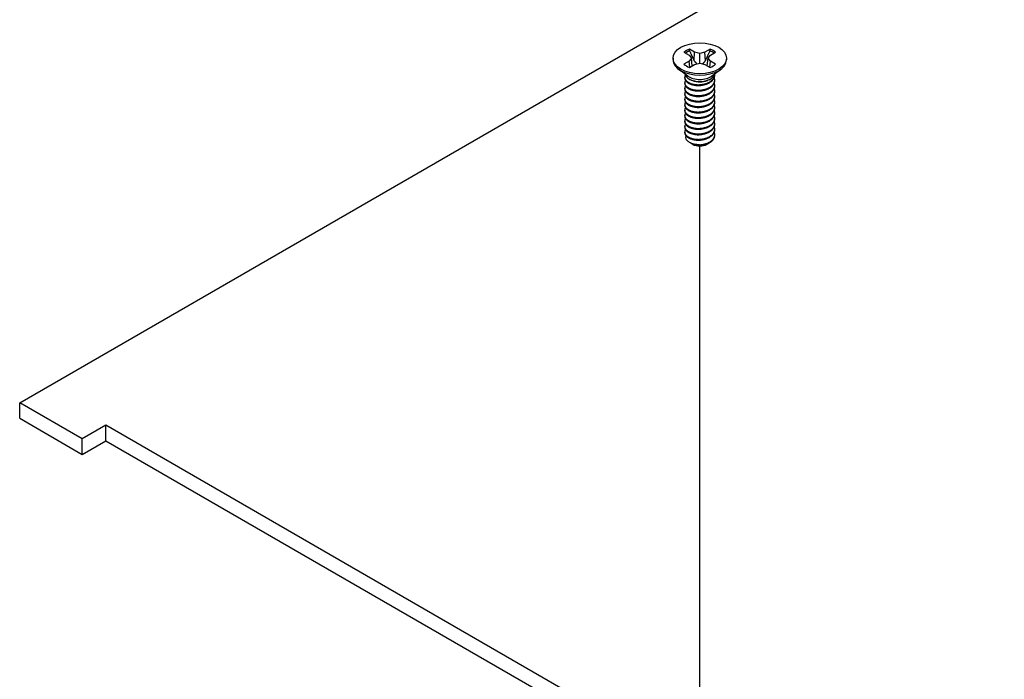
# Model space of a CAD drawing. Header units: millimetres. Extents: x 56 to 1798, y 64 to 1375.
# Tile 71 of 81: x 1186 to 1249, y 1141 to 1183. Entities that reach past the tile are written whole.
import ezdxf

# ---------------------------------------------------------------- set-up
doc = ezdxf.new("R2010")
doc.units = ezdxf.units.MM
doc.header["$LTSCALE"] = 6.666667
doc.layers.add('Tweak Trail (ANSI)', color=7, linetype='Continuous', lineweight=25)
doc.layers.add('Visible (ANSI)', color=7, linetype='Continuous', lineweight=25)

msp = doc.modelspace()

# ---------------------------------------------------------------- linework, layer by layer
at = {"layer": 'Tweak Trail (ANSI)'}
msp.add_line((1229.4884, 1137.7149), (1229.4884, 1174.8954), dxfattribs=at)
at = {"layer": 'Visible (ANSI)'}
for p, q in [((1186.4606, 1158.6511), (1381.5238, 1271.2709)), ((1228.4898, 1180.8253), (1228.8197, 1180.6348)), ((1228.8197, 1180.6348), (1228.9563, 1180.4444)), ((1229.1581, 1180.8302), (1228.8282, 1181.0207)), ((1229.1269, 1180.289), (1229.1581, 1180.8302)), ((1229.488, 1180.7513), (1229.1581, 1180.8302)), ((1229.8179, 1180.8302), (1229.488, 1180.7513)), ((1229.488, 1180.1374), (1229.488, 1180.7513)), ((1230.1478, 1181.0207), (1229.8179, 1180.8302)), ((1229.8491, 1180.289), (1229.8179, 1180.8302)), ((1230.0197, 1180.4444), (1230.1564, 1180.6348)), ((1230.1564, 1180.6348), (1230.4863, 1180.8253)), ((1227.7947, 1180.4444), (1227.7947, 1180.3489)), ((1228.8197, 1180.2539), (1228.4898, 1180.0634)), ((1228.9563, 1180.4444), (1228.8197, 1180.2539)), ((1228.8523, 1179.8819), (1228.8197, 1180.2539)), ((1228.8282, 1179.868), (1229.1581, 1180.0585)), ((1229.0109, 1179.9735), (1228.9563, 1180.4444)), ((1229.1581, 1180.0585), (1229.488, 1180.1374)), ((1229.488, 1180.1374), (1229.8179, 1180.0585)), ((1229.8179, 1180.0585), (1230.1478, 1179.868)), ((1229.9651, 1179.9735), (1230.0197, 1180.4444)), ((1230.1564, 1180.2539), (1230.0197, 1180.4444)), ((1230.1237, 1179.8819), (1230.1564, 1180.2539)), ((1230.4863, 1180.0634), (1230.1564, 1180.2539)), ((1231.1814, 1180.4444), (1231.1814, 1180.3489)), ((1228.7401, 1179.3126), (1228.1524, 1179.748)), ((1230.236, 1179.3126), (1230.8237, 1179.748)), ((1230.4363, 1179.3637), (1230.4363, 1179.4069)), ((1228.5398, 1179.1909), (1228.5398, 1179.2341)), ((1228.5398, 1178.8452), (1228.5398, 1178.8884)), ((1228.9513, 1179.0536), (1228.8175, 1179.1309)), ((1230.0728, 1179.0814), (1230.1586, 1179.1309)), ((1230.4363, 1179.018), (1230.4363, 1179.0612)), ((1230.4363, 1178.6724), (1230.4363, 1178.7156)), ((1228.5398, 1178.4996), (1228.5398, 1178.5428)), ((1228.5398, 1178.1539), (1228.5398, 1178.1971)), ((1230.4363, 1178.3267), (1230.4363, 1178.3699)), ((1230.4363, 1177.9811), (1230.4363, 1178.0243)), ((1228.5398, 1177.8083), (1228.5398, 1177.8515)), ((1228.5398, 1177.4626), (1228.5398, 1177.5058)), ((1230.4363, 1177.6354), (1230.4363, 1177.6786)), ((1228.5398, 1177.117), (1228.5398, 1177.1602)), ((1228.5398, 1176.7713), (1228.5398, 1176.8145)), ((1230.4363, 1177.2898), (1230.4363, 1177.333)), ((1230.4363, 1176.9441), (1230.4363, 1176.9873)), ((1228.5398, 1176.4257), (1228.5398, 1176.4689)), ((1228.5398, 1176.08), (1228.5398, 1176.1232)), ((1230.4363, 1176.5985), (1230.4363, 1176.6417)), ((1230.4363, 1176.2528), (1230.4363, 1176.296)), ((1228.5398, 1175.7344), (1228.5398, 1175.7776)), ((1230.4363, 1175.9072), (1230.4363, 1175.9504)), ((1230.4363, 1175.5615), (1230.4363, 1175.6047)), ((1228.9854, 1175.0348), (1228.8416, 1175.1178)), ((1229.042, 1175.0021), (1229.02, 1175.0148)), ((1229.934, 1175.0021), (1229.99, 1175.0344)), ((1190.4119, 1156.3698), (1186.4606, 1158.6511)), ((1186.4606, 1157.6695), (1186.4606, 1158.6511)), ((1186.4606, 1157.6695), (1190.4119, 1155.3882)), ((1191.9086, 1157.2339), (1190.4119, 1156.3698)), ((1512.5756, 972.0968), (1191.9086, 1157.2339)), ((1191.9086, 1156.2523), (1191.9086, 1157.2339)), ((1190.4119, 1155.3882), (1190.4119, 1156.3698)), ((1190.4119, 1155.3882), (1191.9086, 1156.2523)), ((1191.9086, 1156.2523), (1511.7255, 971.606))]:
    msp.add_line(p, q, dxfattribs=at)
msp.add_ellipse((1229.488, 1180.4444), major_axis=(-1.6933, 0), ratio=0.5773503, dxfattribs=at)
for centre, major_axis, start_param, end_param in [((1229.488, 1180.4444), (-1.1966, 0), 5.2964292, 5.6991451), ((1229.488, 1180.3496), (1.1655, 0), 2.1582809, 2.4621423), ((1229.488, 1180.3496), (1.1655, 0), 0.6794503, 0.9833118), ((1229.488, 1180.4444), (-1.1966, 0), 3.7256329, 4.1283487), ((1229.488, 1180.3489), (1.6933, 0), 3.1415927, 6.2831853), ((1229.488, 1180.4444), (1.1966, 0), 3.7256329, 4.1283487), ((1229.488, 1180.4444), (1.1966, 0), 5.2964292, 5.6991451), ((1229.488, 1179.518), (-0.9483, 0), 0.1125394, 3.0290532), ((1229.488, 1179.6491), (-0.9483, 0), 0.6619784, 2.4796143), ((1229.488, 1175.285), (-0.6619, 0), 0.7451822, 1.249855), ((1229.488, 1175.2596), (-0.6308, 0), 0.7853982, 2.3561945), ((1229.488, 1175.5188), (0.9483, 0), 4.7032698, 5.4977871)]:
    msp.add_ellipse(centre, major_axis=major_axis, ratio=0.5773503, start_param=start_param, end_param=end_param, dxfattribs=at)
for points, weights in [([(1228.842, 1180.9097), (1228.8352, 1180.9645), (1228.8282, 1181.0207)], [1.01218915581, 1.01172679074, 1.01110160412]), ([(1228.842, 1180.9097), (1229.0186, 1180.5241), (1229.1269, 1180.289)], [1.53696783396, 1.9683578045, 2.37346205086]), ([(1229.8491, 1180.289), (1229.9575, 1180.5241), (1230.134, 1180.9097)], [2.37346205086, 1.9683578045, 1.53696783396]), ([(1230.134, 1180.9097), (1230.1409, 1180.9645), (1230.1478, 1181.0207)], [1.01218915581, 1.01172679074, 1.01110160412]), ([(1229.1269, 1180.289), (1229.2249, 1180.1723), (1229.3011, 1180.0927)], [2.07391766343, 2.27571812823, 2.43161931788]), ([(1229.675, 1180.0927), (1229.7512, 1180.1723), (1229.8491, 1180.289)], [2.43161931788, 2.27571812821, 2.07391766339]), ([(1228.5398, 1179.1909), (1228.5398, 1178.9871), (1228.8175, 1178.8475)], [0.949184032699, 0.900099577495, 1]), ([(1228.5398, 1178.8452), (1228.5398, 1178.6415), (1228.8175, 1178.5018)], [0.949184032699, 0.900099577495, 1]), ([(1229.1552, 1178.7452), (1229.3886, 1178.6894), (1229.6504, 1178.7482)], [0.949605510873, 0.900605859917, 0.99630538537]), ([(1228.5398, 1178.4996), (1228.5398, 1178.2958), (1228.8175, 1178.1562)], [0.949184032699, 0.900099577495, 1]), ([(1228.5398, 1178.1539), (1228.5398, 1177.9502), (1228.8175, 1177.8105)], [0.949184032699, 0.900099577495, 1]), ([(1229.1552, 1178.3995), (1229.3886, 1178.3438), (1229.6504, 1178.4026)], [0.949605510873, 0.900605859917, 0.99630538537]), ([(1229.1552, 1178.0539), (1229.3886, 1177.9981), (1229.6504, 1178.0569)], [0.949605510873, 0.900605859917, 0.99630538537]), ([(1228.5398, 1177.8083), (1228.5398, 1177.6045), (1228.8175, 1177.4649)], [0.949184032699, 0.900099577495, 1]), ([(1228.5398, 1177.4626), (1228.5398, 1177.2589), (1228.8175, 1177.1192)], [0.949184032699, 0.900099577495, 1]), ([(1229.1552, 1177.7082), (1229.3886, 1177.6525), (1229.6504, 1177.7113)], [0.949605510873, 0.900605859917, 0.99630538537]), ([(1229.1552, 1177.3626), (1229.3886, 1177.3068), (1229.6504, 1177.3656)], [0.949605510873, 0.900605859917, 0.99630538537]), ([(1228.5398, 1177.117), (1228.5398, 1176.9132), (1228.8175, 1176.7736)], [0.949184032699, 0.900099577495, 1]), ([(1228.5398, 1176.7713), (1228.5398, 1176.5676), (1228.8175, 1176.4279)], [0.949184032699, 0.900099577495, 1]), ([(1229.1552, 1177.0169), (1229.3886, 1176.9612), (1229.6504, 1177.0199)], [0.949605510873, 0.900605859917, 0.99630538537]), ([(1228.5398, 1176.4257), (1228.5398, 1176.2219), (1228.8175, 1176.0823)], [0.949184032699, 0.900099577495, 1]), ([(1229.1552, 1176.6713), (1229.3886, 1176.6155), (1229.6504, 1176.6743)], [0.949605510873, 0.900605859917, 0.99630538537]), ([(1229.1552, 1176.3256), (1229.3886, 1176.2699), (1229.6504, 1176.3286)], [0.949605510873, 0.900605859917, 0.99630538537]), ([(1228.5398, 1176.08), (1228.5398, 1175.8763), (1228.8175, 1175.7366)], [0.949184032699, 0.900099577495, 1]), ([(1228.5398, 1175.7344), (1228.5398, 1175.5306), (1228.8175, 1175.391)], [0.949184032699, 0.900099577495, 1]), ([(1229.1552, 1175.98), (1229.3886, 1175.9242), (1229.6504, 1175.983)], [0.949605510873, 0.900605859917, 0.99630538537]), ([(1229.1552, 1175.6343), (1229.3886, 1175.5786), (1229.6504, 1175.6373)], [0.949605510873, 0.900605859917, 0.99630538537]), ([(1229.1552, 1175.2887), (1229.3886, 1175.2329), (1229.6504, 1175.2917)], [0.949605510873, 0.900605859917, 0.99630538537])]:
    msp.add_rational_spline(points, weights, degree=2, dxfattribs=at)
for points, weights, knots in [([(1228.5757, 1179.3687), (1228.5738, 1179.3653), (1228.5721, 1179.3619), (1228.4304, 1179.0854), (1228.8175, 1178.8907)], [0.996214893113, 0.998079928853, 1, 0.866025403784, 1], [0.770684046, 0.770684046, 0.770684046, 0.770833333, 0.770833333, 0.78125, 0.78125, 0.78125]), ([(1228.8175, 1178.8907), (1229.2046, 1178.696), (1229.7335, 1178.8066), (1230.2623, 1178.9172), (1230.404, 1179.2513), (1230.447, 1179.3528), (1230.4328, 1179.4584)], [1, 0.866025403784, 1, 0.866025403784, 1, 0.955116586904, 0.940306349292], [0.78125, 0.78125, 0.78125, 0.791666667, 0.791666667, 0.802083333, 0.802083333, 0.805573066, 0.805573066, 0.805573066]), ([(1228.8175, 1178.8475), (1229.2046, 1178.6527), (1229.7335, 1178.7634), (1230.2623, 1178.874), (1230.404, 1179.2081), (1230.4363, 1179.2843), (1230.4363, 1179.3637)], [1, 0.866025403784, 1, 0.866025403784, 1, 0.965925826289, 0.949184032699], [0.71875, 0.71875, 0.71875, 0.729166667, 0.729166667, 0.739583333, 0.739583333, 0.742232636, 0.742232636, 0.742232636]), ([(1228.5857, 1179.0403), (1228.5783, 1179.0284), (1228.5721, 1179.0162), (1228.4304, 1178.7397), (1228.8175, 1178.545)], [0.987158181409, 0.993237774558, 1, 0.866025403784, 1], [0.707807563, 0.707807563, 0.707807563, 0.708333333, 0.708333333, 0.71875, 0.71875, 0.71875]), ([(1228.5857, 1178.6947), (1228.5783, 1178.6827), (1228.5721, 1178.6706), (1228.4304, 1178.3941), (1228.8175, 1178.1994)], [0.987158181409, 0.993237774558, 1, 0.866025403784, 1], [0.645307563, 0.645307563, 0.645307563, 0.645833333, 0.645833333, 0.65625, 0.65625, 0.65625]), ([(1228.8175, 1178.545), (1229.2046, 1178.3503), (1229.7335, 1178.4609), (1230.2623, 1178.5715), (1230.404, 1178.9057), (1230.4686, 1179.0581), (1230.406, 1179.2129)], [1, 0.866025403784, 1, 0.866025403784, 1, 0.934058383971, 0.933029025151], [0.71875, 0.71875, 0.71875, 0.729166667, 0.729166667, 0.739583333, 0.739583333, 0.744710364, 0.744710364, 0.744710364]), ([(1228.8175, 1178.5018), (1229.2046, 1178.3071), (1229.7335, 1178.4177), (1230.2623, 1178.5283), (1230.404, 1178.8624), (1230.4363, 1178.9386), (1230.4363, 1179.018)], [1, 0.866025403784, 1, 0.866025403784, 1, 0.965925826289, 0.949184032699], [0.65625, 0.65625, 0.65625, 0.666666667, 0.666666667, 0.677083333, 0.677083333, 0.679732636, 0.679732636, 0.679732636]), ([(1228.8175, 1178.1994), (1229.2046, 1178.0047), (1229.7335, 1178.1153), (1230.2623, 1178.2259), (1230.404, 1178.56), (1230.4686, 1178.7125), (1230.406, 1178.8673)], [1, 0.866025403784, 1, 0.866025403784, 1, 0.934058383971, 0.933029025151], [0.65625, 0.65625, 0.65625, 0.666666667, 0.666666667, 0.677083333, 0.677083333, 0.682210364, 0.682210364, 0.682210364]), ([(1228.8175, 1178.1562), (1229.2046, 1177.9614), (1229.7335, 1178.0721), (1230.2623, 1178.1827), (1230.404, 1178.5168), (1230.4363, 1178.593), (1230.4363, 1178.6724)], [1, 0.866025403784, 1, 0.866025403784, 1, 0.965925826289, 0.949184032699], [0.59375, 0.59375, 0.59375, 0.604166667, 0.604166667, 0.614583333, 0.614583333, 0.617232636, 0.617232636, 0.617232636]), ([(1228.5857, 1178.349), (1228.5783, 1178.3371), (1228.5721, 1178.3249), (1228.4304, 1178.0484), (1228.8175, 1177.8537)], [0.987158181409, 0.993237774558, 1, 0.866025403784, 1], [0.582807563, 0.582807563, 0.582807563, 0.583333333, 0.583333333, 0.59375, 0.59375, 0.59375]), ([(1228.5857, 1178.0034), (1228.5783, 1177.9914), (1228.5721, 1177.9793), (1228.4304, 1177.7028), (1228.8175, 1177.5081)], [0.987158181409, 0.993237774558, 1, 0.866025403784, 1], [0.520307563, 0.520307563, 0.520307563, 0.520833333, 0.520833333, 0.53125, 0.53125, 0.53125]), ([(1228.8175, 1177.8537), (1229.2046, 1177.659), (1229.7335, 1177.7696), (1230.2623, 1177.8802), (1230.404, 1178.2144), (1230.4686, 1178.3668), (1230.406, 1178.5216)], [1, 0.866025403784, 1, 0.866025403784, 1, 0.934058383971, 0.933029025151], [0.59375, 0.59375, 0.59375, 0.604166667, 0.604166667, 0.614583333, 0.614583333, 0.619710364, 0.619710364, 0.619710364]), ([(1228.8175, 1177.8105), (1229.2046, 1177.6158), (1229.7335, 1177.7264), (1230.2623, 1177.837), (1230.404, 1178.1711), (1230.4363, 1178.2473), (1230.4363, 1178.3267)], [1, 0.866025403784, 1, 0.866025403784, 1, 0.965925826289, 0.949184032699], [0.53125, 0.53125, 0.53125, 0.541666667, 0.541666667, 0.552083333, 0.552083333, 0.554732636, 0.554732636, 0.554732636]), ([(1228.8175, 1177.5081), (1229.2046, 1177.3134), (1229.7335, 1177.424), (1230.2623, 1177.5346), (1230.404, 1177.8687), (1230.4686, 1178.0212), (1230.406, 1178.176)], [1, 0.866025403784, 1, 0.866025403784, 1, 0.934058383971, 0.933029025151], [0.53125, 0.53125, 0.53125, 0.541666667, 0.541666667, 0.552083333, 0.552083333, 0.557210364, 0.557210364, 0.557210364]), ([(1228.5857, 1177.6577), (1228.5783, 1177.6458), (1228.5721, 1177.6336), (1228.4304, 1177.3571), (1228.8175, 1177.1624)], [0.987158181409, 0.993237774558, 1, 0.866025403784, 1], [0.457807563, 0.457807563, 0.457807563, 0.458333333, 0.458333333, 0.46875, 0.46875, 0.46875]), ([(1228.8175, 1177.4649), (1229.2046, 1177.2701), (1229.7335, 1177.3808), (1230.2623, 1177.4914), (1230.404, 1177.8255), (1230.4363, 1177.9017), (1230.4363, 1177.9811)], [1, 0.866025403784, 1, 0.866025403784, 1, 0.965925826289, 0.949184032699], [0.46875, 0.46875, 0.46875, 0.479166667, 0.479166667, 0.489583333, 0.489583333, 0.492232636, 0.492232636, 0.492232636]), ([(1228.8175, 1177.1624), (1229.2046, 1176.9677), (1229.7335, 1177.0783), (1230.2623, 1177.1889), (1230.404, 1177.5231), (1230.4686, 1177.6755), (1230.406, 1177.8303)], [1, 0.866025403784, 1, 0.866025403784, 1, 0.934058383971, 0.933029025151], [0.46875, 0.46875, 0.46875, 0.479166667, 0.479166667, 0.489583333, 0.489583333, 0.494710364, 0.494710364, 0.494710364]), ([(1228.8175, 1177.1192), (1229.2046, 1176.9245), (1229.7335, 1177.0351), (1230.2623, 1177.1457), (1230.404, 1177.4798), (1230.4363, 1177.556), (1230.4363, 1177.6354)], [1, 0.866025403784, 1, 0.866025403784, 1, 0.965925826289, 0.949184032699], [0.40625, 0.40625, 0.40625, 0.416666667, 0.416666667, 0.427083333, 0.427083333, 0.429732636, 0.429732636, 0.429732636]), ([(1228.8175, 1176.8168), (1229.2046, 1176.6221), (1229.7335, 1176.7327), (1230.2623, 1176.8433), (1230.404, 1177.1774), (1230.4686, 1177.3299), (1230.406, 1177.4847)], [1, 0.866025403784, 1, 0.866025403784, 1, 0.934058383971, 0.933029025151], [0.40625, 0.40625, 0.40625, 0.416666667, 0.416666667, 0.427083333, 0.427083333, 0.432210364, 0.432210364, 0.432210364]), ([(1228.5857, 1177.3121), (1228.5783, 1177.3001), (1228.5721, 1177.288), (1228.4304, 1177.0115), (1228.8175, 1176.8168)], [0.987158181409, 0.993237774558, 1, 0.866025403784, 1], [0.395307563, 0.395307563, 0.395307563, 0.395833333, 0.395833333, 0.40625, 0.40625, 0.40625]), ([(1228.5857, 1176.9664), (1228.5783, 1176.9545), (1228.5721, 1176.9423), (1228.4304, 1176.6658), (1228.8175, 1176.4711)], [0.987158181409, 0.993237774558, 1, 0.866025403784, 1], [0.332807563, 0.332807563, 0.332807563, 0.333333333, 0.333333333, 0.34375, 0.34375, 0.34375]), ([(1228.8175, 1176.7736), (1229.2046, 1176.5788), (1229.7335, 1176.6895), (1230.2623, 1176.8001), (1230.404, 1177.1342), (1230.4363, 1177.2104), (1230.4363, 1177.2898)], [1, 0.866025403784, 1, 0.866025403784, 1, 0.965925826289, 0.949184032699], [0.34375, 0.34375, 0.34375, 0.354166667, 0.354166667, 0.364583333, 0.364583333, 0.367232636, 0.367232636, 0.367232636]), ([(1228.8175, 1176.4711), (1229.2046, 1176.2764), (1229.7335, 1176.387), (1230.2623, 1176.4976), (1230.404, 1176.8318), (1230.4686, 1176.9842), (1230.406, 1177.139)], [1, 0.866025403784, 1, 0.866025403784, 1, 0.934058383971, 0.933029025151], [0.34375, 0.34375, 0.34375, 0.354166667, 0.354166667, 0.364583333, 0.364583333, 0.369710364, 0.369710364, 0.369710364]), ([(1228.8175, 1176.4279), (1229.2046, 1176.2332), (1229.7335, 1176.3438), (1230.2623, 1176.4544), (1230.404, 1176.7885), (1230.4363, 1176.8647), (1230.4363, 1176.9441)], [1, 0.866025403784, 1, 0.866025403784, 1, 0.965925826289, 0.949184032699], [0.28125, 0.28125, 0.28125, 0.291666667, 0.291666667, 0.302083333, 0.302083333, 0.304732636, 0.304732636, 0.304732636]), ([(1228.8175, 1176.1255), (1229.2046, 1175.9308), (1229.7335, 1176.0414), (1230.2623, 1176.152), (1230.404, 1176.4861), (1230.4686, 1176.6386), (1230.406, 1176.7934)], [1, 0.866025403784, 1, 0.866025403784, 1, 0.934058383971, 0.933029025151], [0.28125, 0.28125, 0.28125, 0.291666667, 0.291666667, 0.302083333, 0.302083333, 0.307210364, 0.307210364, 0.307210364]), ([(1228.5857, 1176.6208), (1228.5783, 1176.6088), (1228.5721, 1176.5967), (1228.4304, 1176.3202), (1228.8175, 1176.1255)], [0.987158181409, 0.993237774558, 1, 0.866025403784, 1], [0.270307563, 0.270307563, 0.270307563, 0.270833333, 0.270833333, 0.28125, 0.28125, 0.28125]), ([(1228.5857, 1176.2751), (1228.5783, 1176.2632), (1228.5721, 1176.251), (1228.4304, 1175.9745), (1228.8175, 1175.7798)], [0.987158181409, 0.993237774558, 1, 0.866025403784, 1], [0.207807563, 0.207807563, 0.207807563, 0.208333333, 0.208333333, 0.21875, 0.21875, 0.21875]), ([(1228.8175, 1176.0823), (1229.2046, 1175.8875), (1229.7335, 1175.9982), (1230.2623, 1176.1088), (1230.404, 1176.4429), (1230.4363, 1176.5191), (1230.4363, 1176.5985)], [1, 0.866025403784, 1, 0.866025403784, 1, 0.965925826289, 0.949184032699], [0.21875, 0.21875, 0.21875, 0.229166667, 0.229166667, 0.239583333, 0.239583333, 0.242232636, 0.242232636, 0.242232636]), ([(1228.8175, 1175.7798), (1229.2046, 1175.5851), (1229.7335, 1175.6957), (1230.2623, 1175.8063), (1230.404, 1176.1405), (1230.4686, 1176.2929), (1230.406, 1176.4477)], [1, 0.866025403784, 1, 0.866025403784, 1, 0.934058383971, 0.933029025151], [0.21875, 0.21875, 0.21875, 0.229166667, 0.229166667, 0.239583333, 0.239583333, 0.244710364, 0.244710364, 0.244710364]), ([(1228.8175, 1175.7366), (1229.2046, 1175.5419), (1229.7335, 1175.6525), (1230.2623, 1175.7631), (1230.404, 1176.0972), (1230.4363, 1176.1734), (1230.4363, 1176.2528)], [1, 0.866025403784, 1, 0.866025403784, 1, 0.965925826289, 0.949184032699], [0.15625, 0.15625, 0.15625, 0.166666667, 0.166666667, 0.177083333, 0.177083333, 0.179732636, 0.179732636, 0.179732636]), ([(1228.5857, 1175.9295), (1228.5783, 1175.9175), (1228.5721, 1175.9054), (1228.4304, 1175.6289), (1228.8175, 1175.4342)], [0.987158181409, 0.993237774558, 1, 0.866025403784, 1], [0.145307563, 0.145307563, 0.145307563, 0.145833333, 0.145833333, 0.15625, 0.15625, 0.15625]), ([(1228.8175, 1175.4342), (1229.2046, 1175.2395), (1229.7335, 1175.3501), (1230.2623, 1175.4607), (1230.404, 1175.7948), (1230.4686, 1175.9473), (1230.406, 1176.1021)], [1, 0.866025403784, 1, 0.866025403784, 1, 0.934058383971, 0.933029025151], [0.15625, 0.15625, 0.15625, 0.166666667, 0.166666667, 0.177083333, 0.177083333, 0.182210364, 0.182210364, 0.182210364]), ([(1228.8175, 1175.391), (1229.2046, 1175.1962), (1229.7335, 1175.3069), (1230.2623, 1175.4175), (1230.404, 1175.7516), (1230.4363, 1175.8278), (1230.4363, 1175.9072)], [1, 0.866025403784, 1, 0.866025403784, 1, 0.965925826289, 0.949184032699], [0.09375, 0.09375, 0.09375, 0.104166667, 0.104166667, 0.114583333, 0.114583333, 0.117232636, 0.117232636, 0.117232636]), ([(1229.4794, 1174.9714), (1229.6086, 1174.9783), (1229.7335, 1175.0044), (1230.2623, 1175.115), (1230.404, 1175.4492), (1230.4686, 1175.6016), (1230.406, 1175.7564)], [0.948065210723, 0.96476686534, 1, 0.866025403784, 1, 0.934058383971, 0.933029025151], [0.101427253, 0.101427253, 0.101427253, 0.104166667, 0.104166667, 0.114583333, 0.114583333, 0.119710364, 0.119710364, 0.119710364]), ([(1230.1586, 1175.1317), (1230.3382, 1175.2509), (1230.404, 1175.4059), (1230.4363, 1175.4821), (1230.4363, 1175.5615)], [0.933012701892, 0.933012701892, 1, 0.965925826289, 0.949184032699], [0.046875, 0.046875, 0.046875, 0.0520833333, 0.0520833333, 0.0547326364, 0.0547326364, 0.0547326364]), ([(1229.2792, 1174.9224), (1229.4676, 1174.9035), (1229.6593, 1174.9481), (1229.7191, 1174.962), (1229.7748, 1174.9826)], [0.933829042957, 0.925617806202, 1, 0.975565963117, 0.960044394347], [0.0358833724, 0.0358833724, 0.0358833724, 0.0416666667, 0.0416666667, 0.0435664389, 0.0435664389, 0.0435664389])]:
    msp.add_rational_spline(points, weights, degree=2, knots=knots, dxfattribs=at)
for points, knots in [([(1230.0728, 1179.0814), (1230.001, 1179.0399), (1229.9184, 1179.006), (1229.7524, 1178.9599), (1229.6514, 1178.9401), (1229.4271, 1178.9301), (1229.3241, 1178.9372), (1229.1393, 1178.9727), (1229.0581, 1178.9991), (1228.9759, 1179.04), (1228.9634, 1179.0467), (1228.9514, 1179.0536)], [-0.52990335, -0.52990335, -0.52990335, -0.52990335, -0.4386463, -0.4386463, -0.36077455, -0.36077455, -0.29338338, -0.29338338, -0.23089458, -0.23089458, -0.2192997, -0.2192997, -0.2192997, -0.2192997]), ([(1228.8416, 1175.1178), (1228.7702, 1175.159), (1228.7266, 1175.1982), (1228.662, 1175.269), (1228.637, 1175.3095), (1228.6019, 1175.4097), (1228.6021, 1175.4697), (1228.6233, 1175.5298), (1228.6238, 1175.5312), (1228.6243, 1175.5327)], [-0.3275077, -0.3275077, -0.3275077, -0.3275077, -0.298679, -0.298679, -0.26513723, -0.26513723, -0.21824944, -0.21824944, -0.21711835, -0.21711835, -0.21711835, -0.21711835]), ([(1229.4794, 1174.9714), (1229.3579, 1174.9707), (1229.24, 1174.9833), (1229.1308, 1175.0084), (1229.0762, 1175.0209), (1229.0247, 1175.0363), (1228.9763, 1175.0546), (1228.9279, 1175.0729), (1228.8822, 1175.0943), (1228.8416, 1175.1178)], [0, 0, 0, 0, 0.0005404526, 0.0005404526, 0.0005404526, 0.0008106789, 0.0008106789, 0.0008106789, 0.0010809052, 0.0010809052, 0.0010809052, 0.0010809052]), ([(1228.9854, 1175.0348), (1229.0053, 1175.0233), (1229.0443, 1175.0025), (1229.1535, 1174.9696), (1229.2037, 1174.9591), (1229.3424, 1174.9411), (1229.4352, 1174.9389), (1229.6606, 1174.9552), (1229.7739, 1174.9795), (1229.9681, 1175.037), (1230.0686, 1175.0798), (1230.1586, 1175.1317)], [-0.16946906, -0.16946906, -0.16946906, -0.16946906, -0.14210049, -0.14210049, -0.12254616, -0.12254616, -0.09176944, -0.09176944, -0.05039984, -0.05039984, 0, 0, 0, 0]), ([(1230.0599, 1175.0804), (1230.0254, 1175.0545), (1229.9865, 1175.0308), (1229.8682, 1174.9725), (1229.7824, 1174.9444), (1229.6029, 1174.9101), (1229.5293, 1174.9063), (1229.4063, 1174.906), (1229.341, 1174.9115), (1229.2792, 1174.9224)], [-0.097101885, -0.097101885, -0.097101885, -0.097101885, -0.08213524, -0.08213524, -0.055703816, -0.055703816, -0.030124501, -0.030124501, 0, 0, 0, 0])]:
    msp.add_open_spline(points, degree=3, knots=knots, dxfattribs=at)

doc.saveas('drawing.dxf')
